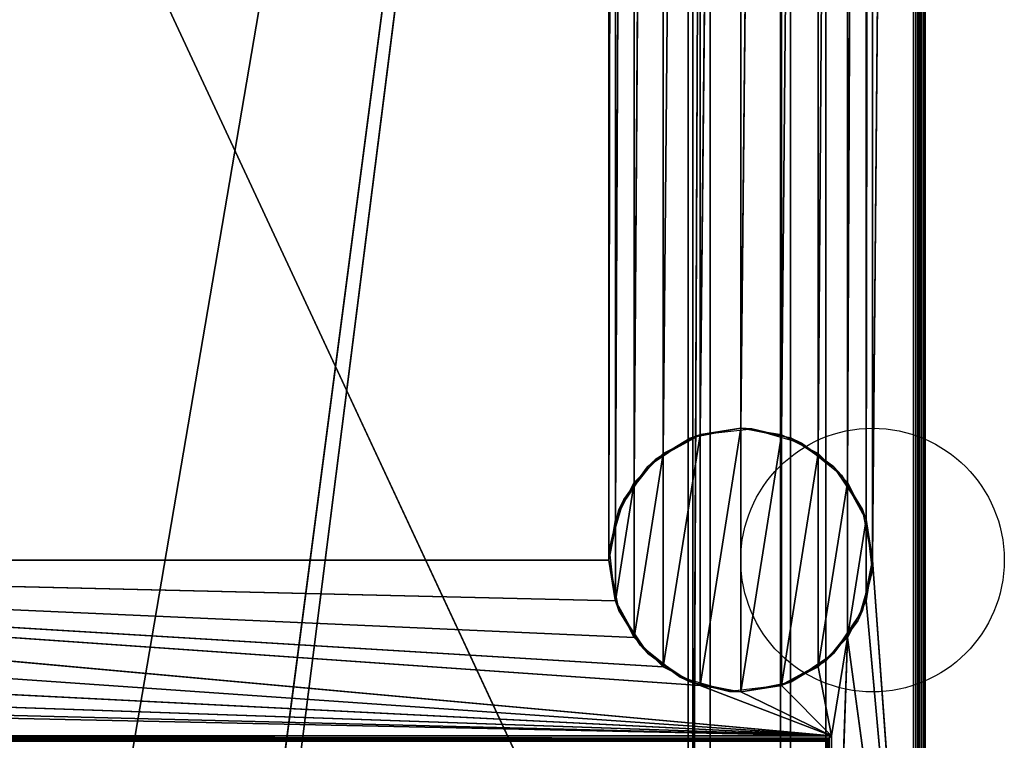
# Model space of a CAD drawing. Header units: millimetres. Extents: x -10 to 414, y -927 to 10.
# Tile 34 of 38: x 245 to 414, y -816 to -693. Entities that reach past the tile are written whole.
import ezdxf

# ---------------------------------------------------------------- set-up
doc = ezdxf.new("R2010")
doc.units = ezdxf.units.MM
doc.header["$MEASUREMENT"] = 0
for name, color, linetype, lineweight in [('0 Misc', 7, 'Continuous', 35), ('10 Raster Images', 7, 'Continuous', 35), ('5 Hatches', 7, 'Continuous', 35)]:
    doc.layers.add(name, color=color, linetype=linetype, lineweight=lineweight)

msp = doc.modelspace()

# ---------------------------------------------------------------- linework, layer by layer
at = {"layer": '0 Misc', "color": 160, "linetype": 'Continuous', "lineweight": 25}
for p, q in [((399, -1, 1195), (399, -899, 1195)), ((400, -1, 1174), (400, -899, 1174)), ((400, -899, 1194), (400, -1, 1194)), ((391, -785, 12), (398, -2, 12)), ((398, -881, 12), (398, -2, 12)), ((399, -2, 13), (399, -881, 13)), ((399, -881, 1173), (399, -2, 1173)), ((383, -17, 34.5), (383, -815, 34.5)), ((383, -17, 1173), (383, -881, 1173)), ((383, -881, 13), (383, -17, 1173)), ((383, -815.89, 33.95), (383, -17, 1173)), ((383, -815.71, 34.21), (383, -17, 1173)), ((383, -815.45, 34.39), (383, -17, 1173)), ((383, -815.16, 34.49), (383, -17, 1173)), ((383, -815, 34.5), (383, -17, 1173)), ((346, -785, 12), (346, -59, 12)), ((389.9, -778.05, 12), (391, -59, 12)), ((391, -59, 12), (391, -785, 12)), ((346, -785, 12), (347.1, -65.95, 12)), ((347.1, -778.05, 12), (347.1, -65.95, 12)), ((386.7, -771.77, 12), (389.9, -65.95, 12)), ((389.9, -778.05, 12), (389.9, -65.95, 12)), ((347.1, -778.05, 12), (350.3, -72.23, 12)), ((350.3, -771.77, 12), (350.3, -72.23, 12)), ((381.73, -766.8, 12), (386.7, -72.23, 12)), ((386.7, -771.77, 12), (386.7, -72.23, 12)), ((350.3, -771.77, 12), (355.27, -77.2, 12)), ((355.27, -766.8, 12), (355.27, -77.2, 12)), ((375.45, -763.6, 12), (381.73, -77.2, 12)), ((381.73, -766.8, 12), (381.73, -77.2, 12)), ((355.27, -766.8, 12), (361.55, -80.4, 12)), ((361.55, -763.6, 12), (361.55, -80.4, 12)), ((368.5, -762.5, 12), (375.45, -80.4, 12)), ((375.45, -763.6, 12), (375.45, -80.4, 12)), ((361.55, -763.6, 12), (368.5, -81.5, 12)), ((368.5, -762.5, 12), (368.5, -81.5, 12)), ((23, -159, 93), (360.3, -882.9, 93)), ((260.5, -842, 70), (377, -159, 70)), ((287.5, -842, 70), (377, -159, 70)), ((287.5, -864, 70), (377, -159, 70)), ((359.5, -883, 809), (359.5, -159, 809)), ((359.5, -883, 786), (359.5, -159, 786)), ((359.5, -883, 451), (359.5, -159, 451)), ((359.5, -883, 428), (359.5, -159, 428)), ((360.3, -882.9, 93), (360.3, -159.1, 93)), ((360.3, -159.1, 1140), (360.3, -882.9, 1140)), ((377, -883, 70), (377, -159, 70)), ((377, -883, 93), (377, -159, 70)), ((377, -882.9, 93), (377, -159, 70)), ((377, -881.6, 93), (377, -159, 70)), ((360.3, -882.9, 1140), (363.3, -160.4, 1140)), ((363.3, -881.6, 1140), (363.3, -160.4, 1140)), ((363.3, -881.6, 94.3), (363.3, -160.4, 94.3)), ((375.3, -160.4, 93), (375.3, -881.6, 93)), ((375.3, -160.4, 94.3), (375.3, -881.6, 94.3)), ((377, -881.6, 93), (377, -160.4, 93)), ((361.55, -806.4), (368.5, -762.5)), ((368.5, -807.5), (368.5, -762.5)), ((355.27, -803.2), (361.55, -763.6)), ((361.55, -806.4), (361.55, -763.6)), ((368.5, -807.5), (375.45, -763.6)), ((375.45, -806.4), (375.45, -763.6)), ((350.3, -798.23), (355.27, -766.8)), ((355.27, -803.2), (355.27, -766.8)), ((375.45, -806.4), (381.73, -766.8)), ((381.73, -803.2), (381.73, -766.8)), ((347.1, -791.95), (350.3, -771.77)), ((350.3, -798.23), (350.3, -771.77)), ((381.73, -803.2), (386.7, -771.77)), ((386.7, -798.23), (386.7, -771.77)), ((347.1, -791.95), (347.1, -778.05)), ((386.7, -798.23), (389.9, -778.05)), ((389.9, -791.95), (389.9, -778.05)), ((384, -815, 12), (54, -785, 12)), ((361.55, -806.4, 12), (54, -785, 12)), ((355.27, -803.2, 12), (54, -785, 12)), ((350.3, -798.23, 12), (54, -785, 12)), ((347.1, -791.95, 12), (54, -785, 12)), ((346, -785, 12), (54, -785, 12)), ((398, -881, 12), (391, -785, 12)), ((384, -815, 12), (52.9, -791.95, 12)), ((398, -881, 12), (389.9, -791.95, 12)), ((384, -815, 12), (49.7, -798.23, 12)), ((384, -815, 12), (386.7, -798.23, 12)), ((384, -881, 12), (386.7, -798.23, 12)), ((398, -881, 12), (386.7, -798.23, 12)), ((384, -815, 12), (44.73, -803.2, 12)), ((384, -815, 12), (381.73, -803.2, 12)), ((384, -815, 12), (38.45, -806.4, 12)), ((384, -815, 12), (361.55, -806.4, 12)), ((384, -815, 12), (375.45, -806.4, 12)), ((384, -815, 12), (31.5, -807.5, 12)), ((384, -815, 12), (368.5, -807.5, 12)), ((16, -815, 12), (384, -815, 12)), ((383, -815, 34.5), (17, -815, 34.5)), ((384, -815, 12), (384, -881, 12))]:
    msp.add_line(p, q, dxfattribs=at).dxf.unprotected_set("ltscale", 0)
for centre in [(391, -785), (391, -785, 12)]:
    msp.add_circle(centre, 22.5, dxfattribs=at).dxf.unprotected_set("ltscale", 0)
at = {"layer": '0 Misc', "color": 160, "linetype": 'Continuous', "lineweight": 25, "extrusion": (-0.654654, 0.755929, 0)}
msp.add_arc((243.27, 13, -867.47), 1.41, 270, 0, dxfattribs=at).dxf.unprotected_set("ltscale", 0)
at = {"layer": '0 Misc', "color": 160, "linetype": 'Continuous', "lineweight": 25, "extrusion": (-1, 0, 0)}
msp.add_arc((815, 33.5, -383), 1, 0, 90, dxfattribs=at).dxf.unprotected_set("ltscale", 0)
at = {"layer": '0 Misc', "color": 7, "lineweight": 25}
for points, invisible_edges in [([(399, -1, 1173), (399.38, -899, 1173.08), (399, -2, 1173)], 1), ([(399, -1, 1173), (399.38, -1, 1173.08), (399.38, -899, 1173.08)], 12), ([(399, -1, 1195), (399.38, -899, 1194.92), (399.38, -1, 1194.92)], 1), ([(399, -1, 1195), (399, -899, 1195), (399.38, -899, 1194.92)], 12), ([(399.38, -899, 1173.08), (399.71, -1, 1173.29), (399.71, -899, 1173.29)], 1), ([(399.38, -899, 1173.08), (399.38, -1, 1173.08), (399.71, -1, 1173.29)], 12), ([(399.38, -1, 1194.92), (399.71, -899, 1194.71), (399.71, -1, 1194.71)], 1), ([(399.38, -1, 1194.92), (399.38, -899, 1194.92), (399.71, -899, 1194.71)], 12), ([(399.92, -1, 1173.62), (399.71, -899, 1173.29), (399.71, -1, 1173.29)], 1), ([(399.92, -1, 1173.62), (399.92, -899, 1173.62), (399.71, -899, 1173.29)], 12), ([(399.71, -1, 1194.71), (399.92, -899, 1194.38), (399.92, -1, 1194.38)], 1), ([(399.71, -1, 1194.71), (399.71, -899, 1194.71), (399.92, -899, 1194.38)], 12), ([(400, -1, 1174), (399.92, -899, 1173.62), (399.92, -1, 1173.62)], 1), ([(400, -1, 1174), (400, -899, 1174), (399.92, -899, 1173.62)], 12), ([(400, -899, 1194), (399.92, -1, 1194.38), (399.92, -899, 1194.38)], 1), ([(400, -899, 1194), (400, -1, 1194), (399.92, -1, 1194.38)], 12), ([(400, -899, 1194), (400, -1, 1174), (400, -1, 1194)], 1), ([(400, -899, 1194), (400, -899, 1174), (400, -1, 1174)], 12), ([(398, -881, 12), (398.38, -2, 12.08), (398.38, -881, 12.08)], 1), ([(398, -881, 12), (398, -2, 12), (398.38, -2, 12.08)], 12), ([(398.71, -2, 12.29), (398.38, -881, 12.08), (398.38, -2, 12.08)], 1), ([(398.71, -2, 12.29), (398.71, -881, 12.29), (398.38, -881, 12.08)], 12), ([(398.92, -2, 12.62), (398.71, -881, 12.29), (398.71, -2, 12.29)], 1), ([(398.92, -2, 12.62), (398.92, -881, 12.62), (398.71, -881, 12.29)], 12), ([(399, -2, 13), (398.92, -881, 12.62), (398.92, -2, 12.62)], 1), ([(399, -2, 13), (399, -881, 13), (398.92, -881, 12.62)], 12), ([(399.38, -899, 1173.08), (399, -881, 1173), (399, -2, 1173)], 12), ([(383, -815, 34.5), (17, -17, 34.5), (17, -815, 34.5)], 1), ([(383, -815, 34.5), (383, -17, 34.5), (17, -17, 34.5)], 12), ([(359.5, -883, 809), (40.5, -159, 809), (40.5, -883, 809)], 1), ([(359.5, -883, 809), (359.5, -159, 809), (40.5, -159, 809)], 12), ([(40.5, -883, 786), (359.5, -159, 786), (359.5, -883, 786)], 1), ([(40.5, -883, 786), (40.5, -159, 786), (359.5, -159, 786)], 12), ([(359.5, -883, 451), (40.5, -159, 451), (40.5, -883, 451)], 1), ([(359.5, -883, 451), (359.5, -159, 451), (40.5, -159, 451)], 12), ([(40.5, -883, 428), (359.5, -159, 428), (359.5, -883, 428)], 1), ([(40.5, -883, 428), (40.5, -159, 428), (359.5, -159, 428)], 12), ([(359.5, -883, 786), (359.5, -159, 809), (359.5, -883, 809)], 1), ([(359.5, -883, 786), (359.5, -159, 786), (359.5, -159, 809)], 12), ([(359.5, -883, 428), (359.5, -159, 451), (359.5, -883, 451)], 1), ([(359.5, -883, 428), (359.5, -159, 428), (359.5, -159, 451)], 12), ([(360.3, -882.9, 93), (360.3, -159.1, 1140), (360.3, -159.1, 93)], 1), ([(360.3, -882.9, 93), (360.3, -882.9, 1140), (360.3, -159.1, 1140)], 12), ([(363.3, -160.4, 94.3), (363.3, -881.6, 1140), (363.3, -881.6, 94.3)], 1), ([(363.3, -160.4, 94.3), (363.3, -160.4, 1140), (363.3, -881.6, 1140)], 12), ([(375.3, -881.6, 94.3), (363.3, -160.4, 94.3), (363.3, -881.6, 94.3)], 1), ([(375.3, -881.6, 94.3), (375.3, -160.4, 94.3), (363.3, -160.4, 94.3)], 12), ([(375.3, -881.6, 93), (377, -160.4, 93), (375.3, -160.4, 93)], 1), ([(375.3, -881.6, 93), (377, -881.6, 93), (377, -160.4, 93)], 12), ([(375.3, -881.6, 93), (375.3, -160.4, 94.3), (375.3, -881.6, 94.3)], 1), ([(375.3, -881.6, 93), (375.3, -160.4, 93), (375.3, -160.4, 94.3)], 12), ([(16, -815, 12), (383.62, -815.38, 12.08), (16.38, -815.38, 12.08)], 1), ([(16, -815, 12), (384, -815, 12), (383.62, -815.38, 12.08)], 1), ([(383, -815, 34.5), (17, -815.38, 34.42), (383, -815.38, 34.42)], 1), ([(383, -815, 34.5), (17, -815, 34.5), (17, -815.38, 34.42)], 12), ([(384, -815, 12), (383.62, -881, 12.08), (383.62, -815.38, 12.08)], 1), ([(384, -815, 12), (384, -881, 12), (383.62, -881, 12.08)], 12), ([(383.29, -815.71, 12.29), (16.38, -815.38, 12.08), (383.62, -815.38, 12.08)], 2), ([(383.29, -815.71, 12.29), (16.71, -815.71, 12.29), (16.38, -815.38, 12.08)], 12), ([(383.17, -815.83, 12.44), (16.71, -815.71, 12.29), (383.29, -815.71, 12.29)], 2), ([(383.17, -815.83, 12.44), (16.83, -815.83, 12.44), (16.71, -815.71, 12.29)], 12), ([(17, -815.71, 34.21), (383, -815.38, 34.42), (17, -815.38, 34.42)], 1), ([(17, -815.71, 34.21), (383, -815.71, 34.21), (383, -815.38, 34.42)], 12), ([(17, -815.92, 33.88), (383, -815.71, 34.21), (17, -815.71, 34.21)], 1), ([(17, -815.92, 33.88), (383, -815.92, 33.88), (383, -815.71, 34.21)], 12), ([(383.29, -881, 12.29), (383.62, -815.38, 12.08), (383.62, -881, 12.08)], 1), ([(383.29, -881, 12.29), (383.29, -815.71, 12.29), (383.62, -815.38, 12.08)], 12)]:
    msp.add_3dface(points, dxfattribs=dict(at, invisible_edges=invisible_edges))
for points in [[(391, -59, 12), (398, -2, 12), (391, -785, 12)], [(398, -881, 12), (391, -785, 12), (398, -2, 12)], [(383, -17, 1173), (17, -881, 1173), (17, -17, 1173)], [(383, -881, 1173), (17, -881, 1173), (383, -17, 1173)], [(383, -17, 1173), (383, -881, 13), (383, -881, 1173)], [(383, -881, 13), (383, -17, 1173), (383, -815.89, 33.95)], [(383, -815.89, 33.95), (383, -17, 1173), (383, -815.71, 34.21)], [(383, -815.71, 34.21), (383, -17, 1173), (383, -815.45, 34.39)], [(383, -815.45, 34.39), (383, -17, 1173), (383, -815.16, 34.49)], [(383, -815.16, 34.49), (383, -17, 1173), (383, -815, 34.5)], [(383, -815, 34.5), (383, -17, 1173), (383, -17, 34.5)], [(54, -59, 12), (347.1, -52.05, 12), (54, -785, 12)], [(54, -785, 12), (347.1, -52.05, 12), (346, -59, 12)], [(346, -785, 12), (54, -785, 12), (346, -59, 12)], [(347.1, -65.95, 12), (346, -785, 12), (346, -59, 12)], [(389.9, -778.05, 12), (389.9, -65.95, 12), (391, -59, 12)], [(389.9, -778.05, 12), (391, -59, 12), (391, -785, 12)], [(346, -785, 12), (347.1, -65.95, 12), (347.1, -778.05, 12)], [(347.1, -778.05, 12), (347.1, -65.95, 12), (350.3, -72.23, 12)], [(386.7, -771.77, 12), (386.7, -72.23, 12), (389.9, -65.95, 12)], [(386.7, -771.77, 12), (389.9, -65.95, 12), (389.9, -778.05, 12)], [(347.1, -778.05, 12), (350.3, -72.23, 12), (350.3, -771.77, 12)], [(350.3, -771.77, 12), (350.3, -72.23, 12), (355.27, -77.2, 12)], [(381.73, -766.8, 12), (381.73, -77.2, 12), (386.7, -72.23, 12)], [(381.73, -766.8, 12), (386.7, -72.23, 12), (386.7, -771.77, 12)], [(350.3, -771.77, 12), (355.27, -77.2, 12), (355.27, -766.8, 12)], [(355.27, -766.8, 12), (355.27, -77.2, 12), (361.55, -80.4, 12)], [(375.45, -763.6, 12), (375.45, -80.4, 12), (381.73, -77.2, 12)], [(375.45, -763.6, 12), (381.73, -77.2, 12), (381.73, -766.8, 12)], [(355.27, -766.8, 12), (361.55, -80.4, 12), (361.55, -763.6, 12)], [(361.55, -763.6, 12), (361.55, -80.4, 12), (368.5, -81.5, 12)], [(368.5, -762.5, 12), (368.5, -81.5, 12), (375.45, -80.4, 12)], [(368.5, -762.5, 12), (375.45, -80.4, 12), (375.45, -763.6, 12)], [(361.55, -763.6, 12), (368.5, -81.5, 12), (368.5, -762.5, 12)], [(23, -883, 93), (360.3, -882.9, 93), (23, -159, 93)], [(23, -159, 93), (360.3, -882.9, 93), (360.3, -159.1, 93)], [(377, -159, 70), (23, -883, 70), (23, -159, 70)], [(23, -883, 70), (377, -159, 70), (112.5, -842, 70)], [(112.5, -842, 70), (377, -159, 70), (139.5, -842, 70)], [(139.5, -842, 70), (377, -159, 70), (139.5, -864, 70)], [(139.5, -864, 70), (377, -159, 70), (260.5, -842, 70)], [(260.5, -842, 70), (377, -159, 70), (287.5, -842, 70)], [(287.5, -842, 70), (377, -159, 70), (287.5, -864, 70)], [(377, -883, 70), (287.5, -864, 70), (377, -159, 70)], [(363.3, -160.4, 1140), (360.3, -159.1, 1140), (360.3, -882.9, 1140)], [(377, -159, 70), (377, -883, 93), (377, -883, 70)], [(377, -883, 93), (377, -159, 70), (377, -882.9, 93)], [(377, -882.9, 93), (377, -159, 70), (377, -881.6, 93)], [(377, -881.6, 93), (377, -159, 70), (377, -160.4, 93)], [(360.3, -882.9, 1140), (363.3, -881.6, 1140), (363.3, -160.4, 1140)], [(361.55, -806.4), (361.55, -763.6), (368.5, -762.5)], [(361.55, -806.4), (368.5, -762.5), (368.5, -807.5)], [(368.5, -807.5), (368.5, -762.5), (375.45, -763.6)], [(355.27, -803.2), (355.27, -766.8), (361.55, -763.6)], [(355.27, -803.2), (361.55, -763.6), (361.55, -806.4)], [(368.5, -807.5), (375.45, -763.6), (375.45, -806.4)], [(375.45, -806.4), (375.45, -763.6), (381.73, -766.8)], [(350.3, -798.23), (350.3, -771.77), (355.27, -766.8)], [(350.3, -798.23), (355.27, -766.8), (355.27, -803.2)], [(375.45, -806.4), (381.73, -766.8), (381.73, -803.2)], [(381.73, -803.2), (381.73, -766.8), (386.7, -771.77)], [(347.1, -791.95), (347.1, -778.05), (350.3, -771.77)], [(347.1, -791.95), (350.3, -771.77), (350.3, -798.23)], [(381.73, -803.2), (386.7, -771.77), (386.7, -798.23)], [(386.7, -798.23), (386.7, -771.77), (389.9, -778.05)], [(347.1, -778.05), (347.1, -791.95), (346, -785)], [(386.7, -798.23), (389.9, -778.05), (389.9, -791.95)], [(389.9, -791.95), (389.9, -778.05), (391, -785)], [(384, -815, 12), (52.9, -791.95, 12), (54, -785, 12)], [(384, -815, 12), (54, -785, 12), (361.55, -806.4, 12)], [(361.55, -806.4, 12), (54, -785, 12), (355.27, -803.2, 12)], [(355.27, -803.2, 12), (54, -785, 12), (350.3, -798.23, 12)], [(350.3, -798.23, 12), (54, -785, 12), (347.1, -791.95, 12)], [(347.1, -791.95, 12), (54, -785, 12), (346, -785, 12)], [(398, -881, 12), (389.9, -791.95, 12), (391, -785, 12)], [(384, -815, 12), (49.7, -798.23, 12), (52.9, -791.95, 12)], [(398, -881, 12), (386.7, -798.23, 12), (389.9, -791.95, 12)], [(384, -815, 12), (44.73, -803.2, 12), (49.7, -798.23, 12)], [(384, -815, 12), (381.73, -803.2, 12), (386.7, -798.23, 12)], [(384, -815, 12), (386.7, -798.23, 12), (384, -881, 12)], [(384, -881, 12), (386.7, -798.23, 12), (398, -881, 12)], [(384, -815, 12), (38.45, -806.4, 12), (44.73, -803.2, 12)], [(384, -815, 12), (375.45, -806.4, 12), (381.73, -803.2, 12)], [(384, -815, 12), (31.5, -807.5, 12), (38.45, -806.4, 12)], [(384, -815, 12), (361.55, -806.4, 12), (368.5, -807.5, 12)], [(384, -815, 12), (368.5, -807.5, 12), (375.45, -806.4, 12)], [(16, -815, 12), (31.5, -807.5, 12), (384, -815, 12)], [(383.29, -881, 12.29), (383.17, -815.83, 12.44), (383.29, -815.71, 12.29)]]:
    msp.add_3dface(points, dxfattribs=at)
at = {"layer": '0 Misc', "color": 164, "lineweight": 25}
for points in [[(361.69, -763.56, 12), (368.5, -762.5), (359.89, -764.21)], [(370.41, -762.58, 12), (368.5, -762.5), (361.69, -763.56, 12)], [(370.41, -762.58, 12), (377.11, -764.21), (368.5, -762.5)], [(378.85, -765.02, 12), (377.11, -764.21), (370.41, -762.58, 12)], [(354, -767.8, 12), (359.89, -764.21), (352.59, -769.09)], [(361.69, -763.56, 12), (359.89, -764.21), (354, -767.8, 12)], [(378.85, -765.02, 12), (384.41, -769.09), (377.11, -764.21)], [(385.7, -770.5, 12), (384.41, -769.09), (378.85, -765.02, 12)], [(354, -767.8, 12), (352.59, -769.09), (348.52, -774.65, 12)], [(348.52, -774.65, 12), (352.59, -769.09), (347.71, -776.39)], [(385.7, -770.5, 12), (389.29, -776.39), (384.41, -769.09)], [(389.94, -778.19, 12), (389.29, -776.39), (385.7, -770.5, 12)], [(348.52, -774.65, 12), (347.71, -776.39), (346.08, -783.09, 12)], [(346.08, -783.09, 12), (347.71, -776.39), (346, -785)], [(389.94, -778.19, 12), (391, -785), (389.29, -776.39)], [(390.92, -786.91, 12), (391, -785), (389.94, -778.19, 12)], [(346.08, -783.09, 12), (346, -785), (347.06, -791.81, 12)], [(347.06, -791.81, 12), (346, -785), (347.71, -793.61)], [(390.92, -786.91, 12), (389.29, -793.61), (391, -785)], [(388.48, -795.35, 12), (389.29, -793.61), (390.92, -786.91, 12)], [(347.06, -791.81, 12), (347.71, -793.61), (351.3, -799.5, 12)], [(351.3, -799.5, 12), (347.71, -793.61), (352.59, -800.91)], [(388.48, -795.35, 12), (384.41, -800.91), (389.29, -793.61)], [(383, -802.2, 12), (384.41, -800.91), (388.48, -795.35, 12)], [(351.3, -799.5, 12), (352.59, -800.91), (358.15, -804.98, 12)], [(358.15, -804.98, 12), (352.59, -800.91), (359.89, -805.79)], [(383, -802.2, 12), (377.11, -805.79), (384.41, -800.91)], [(383, -802.2, 12), (375.31, -806.44, 12), (377.11, -805.79)], [(358.15, -804.98, 12), (359.89, -805.79), (366.59, -807.42, 12)], [(359.89, -805.79), (368.5, -807.5), (366.59, -807.42, 12)], [(368.5, -807.5), (375.31, -806.44, 12), (366.59, -807.42, 12)], [(377.11, -805.79), (375.31, -806.44, 12), (368.5, -807.5)]]:
    msp.add_3dface(points, dxfattribs=at)
at = {"layer": '10 Raster Images', "color": 160, "linetype": 'Continuous', "lineweight": 25}
for p, q in [((398, -881, 12), (398, -2, 12)), ((383, -17, 1173), (383, -881, 1173)), ((383, -815, 34.5), (383, -17, 34.5)), ((383, -881, 1173), (383, -17, 1173)), ((360.3, -159.1, 93), (360.3, -882.9, 93)), ((360.3, -882.9, 1140), (360.3, -159.1, 1140)), ((377, -159, 70), (377, -883, 70)), ((377, -883, 70), (377, -159, 70)), ((363.3, -160.4, 1140), (363.3, -881.6, 1140)), ((377, -881.6, 93), (377, -160.4, 93)), ((368.5, -762.5), (361.55, -763.6)), ((361.55, -763.6, 12), (368.5, -762.5, 12)), ((375.45, -763.6), (368.5, -762.5)), ((368.5, -762.5, 12), (375.45, -763.6, 12)), ((361.55, -763.6), (355.27, -766.8)), ((355.27, -766.8, 12), (361.55, -763.6, 12)), ((381.73, -766.8), (375.45, -763.6)), ((375.45, -763.6, 12), (381.73, -766.8, 12)), ((355.27, -766.8), (350.3, -771.77)), ((350.3, -771.77, 12), (355.27, -766.8, 12)), ((386.7, -771.77), (381.73, -766.8)), ((381.73, -766.8, 12), (386.7, -771.77, 12)), ((350.3, -771.77), (347.1, -778.05)), ((347.1, -778.05, 12), (350.3, -771.77, 12)), ((389.9, -778.05), (386.7, -771.77)), ((386.7, -771.77, 12), (389.9, -778.05, 12)), ((347.1, -778.05), (346, -785)), ((346, -785, 12), (347.1, -778.05, 12)), ((391, -785), (389.9, -778.05)), ((389.9, -778.05, 12), (391, -785, 12)), ((346, -785), (347.1, -791.95)), ((347.1, -791.95, 12), (346, -785, 12)), ((389.9, -791.95), (391, -785)), ((391, -785, 12), (389.9, -791.95, 12)), ((347.1, -791.95), (350.3, -798.23)), ((350.3, -798.23, 12), (347.1, -791.95, 12)), ((386.7, -798.23), (389.9, -791.95)), ((389.9, -791.95, 12), (386.7, -798.23, 12)), ((350.3, -798.23), (355.27, -803.2)), ((355.27, -803.2, 12), (350.3, -798.23, 12)), ((381.73, -803.2), (386.7, -798.23)), ((386.7, -798.23, 12), (381.73, -803.2, 12)), ((355.27, -803.2), (361.55, -806.4)), ((361.55, -806.4, 12), (355.27, -803.2, 12)), ((375.45, -806.4), (381.73, -803.2)), ((381.73, -803.2, 12), (375.45, -806.4, 12)), ((361.55, -806.4), (368.5, -807.5)), ((368.5, -807.5, 12), (361.55, -806.4, 12)), ((368.5, -807.5), (375.45, -806.4)), ((375.45, -806.4, 12), (368.5, -807.5, 12)), ((16, -815, 12), (384, -815, 12)), ((383, -815.16, 34.49), (383, -815, 34.5)), ((383, -815.45, 34.39), (383, -815.16, 34.49)), ((384, -815, 12), (384, -881, 12)), ((383, -815.71, 34.21), (383, -815.45, 34.39)), ((383, -815.89, 33.95), (383, -815.71, 34.21))]:
    msp.add_line(p, q, dxfattribs=at).dxf.unprotected_set("ltscale", 0)
at = {"layer": '5 Hatches', "color": 7, "lineweight": 25}
for points, invisible_edges in [([(399, -899, 1195), (1, -1, 1195), (1, -899, 1195)], 1), ([(399, -899, 1195), (399, -1, 1195), (1, -1, 1195)], 12), ([(399, -2, 1173), (399, -881, 13), (399, -2, 13)], 1), ([(399, -2, 1173), (399, -881, 1173), (399, -881, 13)], 12)]:
    msp.add_3dface(points, dxfattribs=dict(at, invisible_edges=invisible_edges))

doc.saveas('drawing.dxf')
